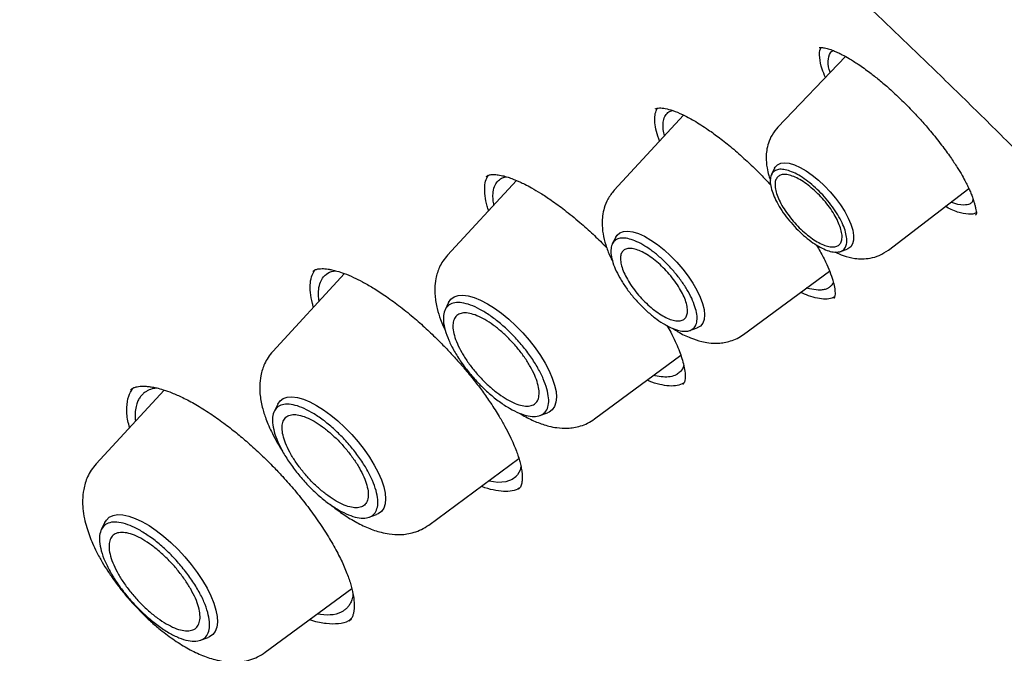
# Model space of a CAD drawing. Header units: millimetres. Extents: x 8 to 1918, y 12 to 2737.
# Tile 36 of 113: x 1612 to 1628, y 998 to 1007. Entities that reach past the tile are written whole.
import ezdxf

# ---------------------------------------------------------------- set-up
doc = ezdxf.new("R2010")
doc.units = ezdxf.units.MM

msp = doc.modelspace()

# ---------------------------------------------------------------- linework, layer by layer
at = {"color": 7, "linetype": 'Continuous', "lineweight": 30}
for p, q in [((1625.108, 1006.899), (1624.077, 1005.821)), ((1622.632, 1006.004), (1621.574, 1004.854)), ((1624.025, 1005.191), (1623.978, 1005.095)), ((1620.08, 1005.006), (1619.028, 1003.864)), ((1625.765, 1003.941), (1626.992, 1004.883)), ((1627.097, 1004.484), (1627.093, 1004.477)), ((1621.597, 1004.138), (1621.545, 1004.034)), ((1625.032, 1003.92), (1625.133, 1003.957)), ((1617.453, 1003.582), (1616.358, 1002.393)), ((1623.551, 1002.652), (1624.863, 1003.621)), ((1619.044, 1003.138), (1618.99, 1003.029)), ((1622.731, 1002.712), (1622.841, 1002.752)), ((1621.275, 1001.361), (1622.592, 1002.334)), ((1614.698, 1001.802), (1613.66, 1000.675)), ((1616.434, 1001.585), (1616.38, 1001.476)), ((1620.44, 1001.413), (1620.555, 1001.455)), ((1618.74, 999.74), (1620.117, 1000.757)), ((1617.83, 999.86), (1617.944, 999.902)), ((1613.792, 999.781), (1613.738, 999.67)), ((1616.244, 997.796), (1617.564, 998.771)), ((1615.254, 997.981), (1615.369, 998.023))]:
    msp.add_line(p, q, dxfattribs=at)
at = {"color": 7, "linetype": 'Continuous', "lineweight": 30, "flags": 128}
for points in [[(1624.025, 1005.191), (1624.034, 1005.208), (1624.07, 1005.245), (1624.119, 1005.268), (1624.179, 1005.275), (1624.25, 1005.267), (1624.329, 1005.243), (1624.416, 1005.204), (1624.507, 1005.152), (1624.6, 1005.087), (1624.694, 1005.01), (1624.787, 1004.924), (1624.875, 1004.831), (1624.957, 1004.733), (1625.032, 1004.632), (1625.097, 1004.53), (1625.15, 1004.43), (1625.191, 1004.335), (1625.219, 1004.246), (1625.233, 1004.165), (1625.232, 1004.095), (1625.217, 1004.037), (1625.188, 1003.992), (1625.146, 1003.962), (1625.133, 1003.957)], [(1621.597, 1004.138), (1621.618, 1004.171), (1621.66, 1004.207), (1621.715, 1004.227), (1621.782, 1004.232), (1621.859, 1004.221), (1621.945, 1004.194), (1622.038, 1004.152), (1622.135, 1004.095), (1622.235, 1004.026), (1622.336, 1003.945), (1622.435, 1003.855), (1622.531, 1003.756), (1622.621, 1003.652), (1622.703, 1003.544), (1622.776, 1003.435), (1622.838, 1003.327), (1622.888, 1003.223), (1622.924, 1003.124), (1622.947, 1003.033), (1622.955, 1002.951), (1622.948, 1002.881), (1622.927, 1002.824), (1622.891, 1002.78), (1622.842, 1002.752), (1622.841, 1002.752)], [(1619.044, 1003.138), (1619.044, 1003.139), (1619.08, 1003.189), (1619.128, 1003.225), (1619.189, 1003.246), (1619.262, 1003.252), (1619.344, 1003.242), (1619.435, 1003.217), (1619.534, 1003.176), (1619.638, 1003.122), (1619.745, 1003.054), (1619.855, 1002.975), (1619.964, 1002.884), (1620.072, 1002.784), (1620.176, 1002.677), (1620.274, 1002.564), (1620.365, 1002.447), (1620.447, 1002.329), (1620.52, 1002.211), (1620.581, 1002.095), (1620.629, 1001.983), (1620.664, 1001.878), (1620.686, 1001.781), (1620.693, 1001.693), (1620.685, 1001.616), (1620.664, 1001.552), (1620.629, 1001.502), (1620.58, 1001.466), (1620.555, 1001.455)], [(1616.434, 1001.585), (1616.434, 1001.586), (1616.469, 1001.636), (1616.518, 1001.672), (1616.579, 1001.693), (1616.651, 1001.699), (1616.734, 1001.689), (1616.825, 1001.663), (1616.923, 1001.623), (1617.027, 1001.569), (1617.135, 1001.501), (1617.244, 1001.421), (1617.354, 1001.331), (1617.461, 1001.231), (1617.565, 1001.124), (1617.663, 1001.011), (1617.755, 1000.894), (1617.837, 1000.776), (1617.909, 1000.657), (1617.97, 1000.542), (1618.019, 1000.43), (1618.054, 1000.325), (1618.075, 1000.227), (1618.082, 1000.14), (1618.075, 1000.063), (1618.054, 999.999), (1618.018, 999.949), (1617.97, 999.913), (1617.944, 999.902)], [(1620.15, 1000.635), (1620.136, 1000.579), (1620.099, 1000.51), (1620.079, 1000.486), (1620.074, 1000.481), (1620.073, 1000.48), (1620.073, 1000.479), (1620.073, 1000.479), (1620.073, 1000.479), (1620.073, 1000.479), (1620.073, 1000.479), (1620.073, 1000.479), (1620.073, 1000.479), (1620.018, 1000.437), (1619.917, 1000.4), (1619.797, 1000.391), (1619.662, 1000.409), (1619.65, 1000.412)], [(1613.792, 999.781), (1613.815, 999.817), (1613.86, 999.86), (1613.918, 999.887), (1613.987, 999.899), (1614.067, 999.895), (1614.157, 999.876), (1614.254, 999.842), (1614.358, 999.793), (1614.467, 999.731), (1614.578, 999.656), (1614.69, 999.569), (1614.801, 999.472), (1614.91, 999.366), (1615.014, 999.254), (1615.112, 999.137), (1615.202, 999.017), (1615.283, 998.895), (1615.354, 998.775), (1615.412, 998.658), (1615.458, 998.545), (1615.49, 998.439), (1615.509, 998.342), (1615.513, 998.255), (1615.503, 998.179), (1615.478, 998.115), (1615.44, 998.066), (1615.389, 998.031), (1615.369, 998.023)]]:
    msp.add_lwpolyline(points, dxfattribs=at)
at = {"color": 7, "linetype": 'Continuous', "lineweight": 30}
for points, knots in [([(1666.881, 957.864), (1666.968, 957.947), (1667.135, 958.104), (1667.339, 958.311), (1667.528, 958.512), (1667.706, 958.712), (1667.866, 958.9), (1668.012, 959.081), (1668.159, 959.27), (1668.301, 959.462), (1668.435, 959.652), (1668.564, 959.844), (1668.698, 960.054), (1668.838, 960.284), (1668.979, 960.531), (1669.115, 960.782), (1669.248, 961.045), (1669.378, 961.318), (1669.503, 961.6), (1669.616, 961.872), (1669.716, 962.133), (1669.807, 962.381), (1669.895, 962.639), (1669.982, 962.912), (1670.068, 963.206), (1670.153, 963.517), (1670.233, 963.844), (1670.311, 964.19), (1670.382, 964.547), (1670.446, 964.917), (1670.497, 965.249), (1670.535, 965.531), (1670.562, 965.754), (1670.584, 965.956), (1670.602, 966.139), (1670.618, 966.326), (1670.635, 966.533), (1670.651, 966.775), (1670.666, 967.045), (1670.677, 967.306), (1670.685, 967.551), (1670.689, 967.773), (1670.692, 968), (1670.692, 968.213), (1670.69, 968.384), (1670.688, 968.511), (1670.687, 968.6), (1670.685, 968.675), (1670.683, 968.75), (1670.68, 968.852), (1670.676, 968.995), (1670.668, 969.185), (1670.654, 969.473), (1670.632, 969.844), (1670.598, 970.282), (1670.555, 970.755), (1670.499, 971.26), (1670.431, 971.796), (1670.356, 972.31), (1670.276, 972.815), (1670.189, 973.309), (1670.098, 973.79), (1670.006, 974.244), (1669.914, 974.673), (1669.82, 975.092), (1669.712, 975.552), (1669.583, 976.07), (1669.43, 976.652), (1669.258, 977.275), (1669.099, 977.82), (1668.964, 978.263), (1668.866, 978.579), (1668.775, 978.866), (1668.692, 979.121), (1668.619, 979.344), (1668.555, 979.536), (1668.496, 979.712), (1668.423, 979.925), (1668.329, 980.199), (1668.207, 980.545), (1668.068, 980.931), (1667.907, 981.369), (1667.721, 981.863), (1667.507, 982.416), (1667.267, 983.017), (1667.003, 983.662), (1666.719, 984.333), (1666.366, 985.145), (1665.942, 986.086), (1665.439, 987.157), (1664.959, 988.143), (1664.506, 989.043), (1664.086, 989.856), (1663.663, 990.656), (1663.244, 991.429), (1662.841, 992.156), (1662.459, 992.832), (1662.118, 993.424), (1661.819, 993.937), (1661.558, 994.379), (1661.303, 994.806), (1661.039, 995.242), (1660.753, 995.712), (1660.445, 996.209), (1660.117, 996.733), (1659.769, 997.281), (1659.395, 997.864), (1658.994, 998.478), (1658.404, 999.371), (1657.628, 1000.518), (1656.667, 1001.895), (1655.707, 1003.232), (1654.707, 1004.585), (1653.659, 1005.965), (1652.551, 1007.38), (1651.421, 1008.785), (1650.267, 1010.178), (1649.092, 1011.559), (1647.897, 1012.925), (1646.683, 1014.276), (1645.402, 1015.662), (1644.053, 1017.08), (1642.635, 1018.525), (1641.201, 1019.942), (1639.932, 1021.158), (1638.829, 1022.188), (1637.889, 1023.048), (1636.924, 1023.912), (1635.934, 1024.78), (1635.045, 1025.542), (1634.263, 1026.2), (1633.594, 1026.754), (1632.932, 1027.294), (1632.294, 1027.806), (1631.7, 1028.275), (1631.154, 1028.702), (1630.654, 1029.086), (1630.198, 1029.433), (1629.845, 1029.699), (1629.579, 1029.897), (1629.376, 1030.049), (1629.148, 1030.217), (1628.881, 1030.413), (1628.576, 1030.635), (1628.233, 1030.883), (1627.853, 1031.155), (1627.434, 1031.451), (1626.974, 1031.773), (1626.472, 1032.12), (1625.928, 1032.49), (1625.344, 1032.88), (1624.722, 1033.289), (1624.065, 1033.713), (1623.375, 1034.148), (1622.653, 1034.593), (1621.896, 1035.049), (1621.381, 1035.348), (1621.118, 1035.502)], [0, 0, 0, 0, 0.005222, 0.009911, 0.014595, 0.019331, 0.02357, 0.027582, 0.031877, 0.036301, 0.040313, 0.044408, 0.048871, 0.053755, 0.058946, 0.06404, 0.068997, 0.074594, 0.079989, 0.085136, 0.089937, 0.094389, 0.098679, 0.103789, 0.108868, 0.114052, 0.119789, 0.125481, 0.131373, 0.137358, 0.143436, 0.147231, 0.150712, 0.15385, 0.156645, 0.159148, 0.16246, 0.166107, 0.170138, 0.174646, 0.177725, 0.180993, 0.184443, 0.187618, 0.190252, 0.191799, 0.193071, 0.194069, 0.195013, 0.196272, 0.198404, 0.201085, 0.204314, 0.210533, 0.216533, 0.222312, 0.229707, 0.236705, 0.243353, 0.249688, 0.256178, 0.262305, 0.26807, 0.273473, 0.278625, 0.28401, 0.29073, 0.297854, 0.305382, 0.313313, 0.317378, 0.321128, 0.324495, 0.327479, 0.330081, 0.332299, 0.334195, 0.336195, 0.339722, 0.343711, 0.348139, 0.353002, 0.358742, 0.364989, 0.371743, 0.379004, 0.386579, 0.394116, 0.405869, 0.417512, 0.429044, 0.437796, 0.446483, 0.455104, 0.463367, 0.47106, 0.478183, 0.484737, 0.489752, 0.494373, 0.498653, 0.503171, 0.508087, 0.513402, 0.518779, 0.524509, 0.530594, 0.537034, 0.543752, 0.558543, 0.572939, 0.586939, 0.600544, 0.615607, 0.630621, 0.645635, 0.660647, 0.675659, 0.69067, 0.705682, 0.720693, 0.737507, 0.754321, 0.771135, 0.78795, 0.79853, 0.809298, 0.820318, 0.831591, 0.843117, 0.850584, 0.858153, 0.865781, 0.87302, 0.879753, 0.885872, 0.891503, 0.896644, 0.901297, 0.903478, 0.905629, 0.908185, 0.911197, 0.914666, 0.918517, 0.92281, 0.927543, 0.932718, 0.938439, 0.944618, 0.951254, 0.958348, 0.965899, 0.973762, 0.982066, 0.990812, 1, 1, 1, 1]), ([(1583.013, 1025.559), (1583.038, 1025.578), (1583.163, 1025.676), (1583.398, 1025.838), (1583.72, 1026.045), (1584.054, 1026.237), (1584.399, 1026.416), (1584.756, 1026.582), (1585.123, 1026.734), (1585.5, 1026.873), (1585.889, 1026.998), (1586.287, 1027.109), (1586.696, 1027.207), (1587.115, 1027.291), (1587.545, 1027.361), (1587.984, 1027.418), (1588.433, 1027.461), (1588.892, 1027.491), (1589.36, 1027.506), (1589.838, 1027.509), (1590.325, 1027.497), (1590.821, 1027.472), (1591.326, 1027.433), (1591.84, 1027.38), (1592.363, 1027.314), (1592.894, 1027.234), (1593.433, 1027.14), (1593.981, 1027.033), (1594.537, 1026.912), (1595.1, 1026.777), (1595.671, 1026.629), (1596.249, 1026.467), (1596.835, 1026.292), (1597.428, 1026.104), (1598.027, 1025.902), (1598.633, 1025.687), (1599.246, 1025.458), (1599.864, 1025.217), (1600.489, 1024.962), (1601.119, 1024.694), (1601.755, 1024.414), (1602.396, 1024.12), (1603.042, 1023.814), (1603.693, 1023.495), (1604.349, 1023.164), (1605.009, 1022.82), (1605.674, 1022.464), (1606.342, 1022.095), (1607.014, 1021.715), (1607.689, 1021.322), (1608.368, 1020.918), (1609.05, 1020.502), (1609.734, 1020.074), (1610.422, 1019.636), (1611.111, 1019.185), (1611.803, 1018.724), (1612.496, 1018.252), (1613.191, 1017.769), (1613.887, 1017.275), (1614.585, 1016.771), (1615.283, 1016.257), (1615.982, 1015.732), (1616.682, 1015.197), (1617.381, 1014.653), (1618.081, 1014.099), (1618.78, 1013.536), (1619.479, 1012.964), (1620.177, 1012.382), (1620.874, 1011.792), (1621.569, 1011.193), (1622.264, 1010.586), (1622.956, 1009.97), (1623.647, 1009.347), (1624.335, 1008.716), (1625.021, 1008.077), (1625.704, 1007.431), (1626.384, 1006.777), (1627.062, 1006.117), (1627.735, 1005.45), (1628.406, 1004.777), (1629.072, 1004.097), (1629.735, 1003.411), (1630.393, 1002.72), (1631.046, 1002.023), (1631.695, 1001.321), (1632.339, 1000.614), (1632.978, 999.901), (1633.612, 999.185), (1634.24, 998.464), (1634.862, 997.738), (1635.478, 997.009), (1636.088, 996.277), (1636.691, 995.541), (1637.288, 994.802), (1637.878, 994.06), (1638.461, 993.315), (1639.037, 992.568), (1639.605, 991.819), (1640.166, 991.069), (1640.719, 990.316), (1641.264, 989.562), (1641.801, 988.808), (1642.329, 988.052), (1642.849, 987.296), (1643.361, 986.539), (1643.863, 985.783), (1644.356, 985.026), (1644.84, 984.271), (1645.315, 983.516), (1645.78, 982.761), (1646.236, 982.008), (1646.681, 981.257), (1647.117, 980.507), (1647.542, 979.76), (1647.957, 979.014), (1648.362, 978.272), (1648.756, 977.532), (1649.14, 976.794), (1649.512, 976.061), (1649.874, 975.33), (1650.225, 974.604), (1650.564, 973.882), (1650.892, 973.164), (1651.209, 972.45), (1651.514, 971.741), (1651.808, 971.037), (1652.09, 970.339), (1652.36, 969.646), (1652.618, 968.958), (1652.864, 968.277), (1653.098, 967.602), (1653.32, 966.933), (1653.53, 966.271), (1653.727, 965.616), (1653.912, 964.968), (1654.085, 964.328), (1654.245, 963.695), (1654.393, 963.07), (1654.529, 962.452), (1654.651, 961.843), (1654.762, 961.243), (1654.859, 960.651), (1654.944, 960.068), (1655.016, 959.494), (1655.076, 958.929), (1655.123, 958.374), (1655.157, 957.828), (1655.178, 957.292), (1655.187, 956.766), (1655.183, 956.251), (1655.167, 955.745), (1655.138, 955.25), (1655.096, 954.766), (1655.042, 954.292), (1654.975, 953.83), (1654.896, 953.378), (1654.804, 952.938), (1654.699, 952.508), (1654.583, 952.091), (1654.453, 951.685), (1654.312, 951.29), (1654.158, 950.907), (1653.992, 950.536), (1653.813, 950.177), (1653.623, 949.83), (1653.42, 949.495), (1653.204, 949.172), (1652.977, 948.862), (1652.737, 948.565), (1652.558, 948.358), (1652.456, 948.253), (1652.442, 948.239)], [0, 0, 0, 0, 0.001511, 0.007569, 0.013624, 0.019674, 0.025718, 0.031755, 0.037785, 0.043807, 0.049821, 0.055828, 0.061828, 0.067821, 0.073807, 0.079788, 0.085765, 0.091736, 0.097705, 0.10367, 0.109632, 0.115592, 0.121551, 0.127508, 0.133465, 0.13942, 0.145375, 0.15133, 0.157285, 0.16324, 0.169196, 0.175151, 0.181107, 0.187063, 0.19302, 0.198978, 0.204936, 0.210894, 0.216853, 0.222813, 0.228774, 0.234735, 0.240696, 0.246658, 0.252621, 0.258585, 0.264549, 0.270513, 0.276478, 0.282444, 0.28841, 0.294376, 0.300343, 0.30631, 0.312278, 0.318246, 0.324214, 0.330183, 0.336152, 0.342122, 0.348091, 0.354061, 0.360032, 0.366002, 0.371973, 0.377944, 0.383915, 0.389887, 0.395858, 0.40183, 0.407802, 0.413774, 0.419746, 0.425719, 0.431691, 0.437664, 0.443637, 0.44961, 0.455583, 0.461556, 0.467529, 0.473502, 0.479475, 0.485448, 0.491422, 0.497395, 0.503368, 0.509341, 0.515315, 0.521288, 0.527261, 0.533234, 0.539207, 0.54518, 0.551153, 0.557126, 0.563099, 0.569072, 0.575045, 0.581017, 0.58699, 0.592962, 0.598934, 0.604906, 0.610878, 0.61685, 0.622821, 0.628792, 0.634763, 0.640734, 0.646705, 0.652675, 0.658645, 0.664615, 0.670584, 0.676554, 0.682522, 0.688491, 0.694459, 0.700427, 0.706394, 0.712361, 0.718327, 0.724293, 0.730259, 0.736224, 0.742189, 0.748153, 0.754116, 0.760079, 0.766041, 0.772003, 0.777964, 0.783925, 0.789884, 0.795844, 0.801802, 0.80776, 0.813717, 0.819674, 0.82563, 0.831586, 0.837541, 0.843496, 0.84945, 0.855404, 0.861358, 0.867312, 0.873267, 0.879221, 0.885177, 0.891133, 0.897091, 0.903051, 0.909012, 0.914976, 0.920944, 0.926915, 0.93289, 0.938871, 0.944857, 0.950849, 0.956848, 0.962854, 0.968868, 0.97489, 0.980919, 0.986956, 0.993, 0.999049, 1, 1, 1, 1]), ([(1624.706, 1007.035), (1624.708, 1007.036), (1624.712, 1007.036), (1624.748, 1007.037), (1624.819, 1007.025), (1624.887, 1007.003), (1624.943, 1006.981), (1624.994, 1006.959), (1625.067, 1006.923), (1625.172, 1006.864), (1625.312, 1006.776), (1625.466, 1006.665), (1625.625, 1006.54), (1625.783, 1006.406), (1625.892, 1006.303), (1625.95, 1006.249)], [0, 0, 0, 0, 0.1101407, 0.2120741, 0.3048091, 0.3791289, 0.4083392, 0.4420556, 0.49247, 0.5596574, 0.6437244, 0.744843, 0.8219099, 0.9068573, 1, 1, 1, 1]), ([(1624.802, 1006.579), (1624.784, 1006.621), (1624.736, 1006.736), (1624.712, 1006.884), (1624.709, 1006.995), (1624.735, 1007.029), (1624.739, 1007.035)], [0, 0, 0, 0, 0.212938, 0.571227, 0.929922, 1, 1, 1, 1]), ([(1624.874, 1006.655), (1624.865, 1006.684), (1624.833, 1006.786), (1624.85, 1006.899), (1624.881, 1006.979), (1624.925, 1006.988), (1624.925, 1006.988)], [0, 0, 0, 0, 0.168509, 0.582765, 0.996633, 1, 1, 1, 1]), ([(1622.267, 1005.607), (1622.263, 1005.618), (1622.236, 1005.684), (1622.21, 1005.79), (1622.191, 1005.921), (1622.197, 1006.031), (1622.221, 1006.084), (1622.233, 1006.11)], [0, 0, 0, 0, 0.046921, 0.288406, 0.529907, 0.771664, 1, 1, 1, 1]), ([(1622.202, 1006.098), (1622.21, 1006.103), (1622.223, 1006.11), (1622.259, 1006.113), (1622.301, 1006.112), (1622.37, 1006.102), (1622.467, 1006.076), (1622.615, 1006.016), (1622.798, 1005.919), (1622.991, 1005.797), (1623.187, 1005.654), (1623.379, 1005.502), (1623.513, 1005.382), (1623.583, 1005.319)], [0, 0, 0, 0, 0.101142, 0.183545, 0.246713, 0.2941, 0.389312, 0.489434, 0.594488, 0.712694, 0.800754, 0.896398, 1, 1, 1, 1]), ([(1625.95, 1006.249), (1626.006, 1006.193), (1626.116, 1006.085), (1626.268, 1005.92), (1626.423, 1005.741), (1626.573, 1005.553), (1626.709, 1005.367), (1626.812, 1005.211), (1626.888, 1005.086), (1626.941, 1004.989), (1626.98, 1004.911), (1627.011, 1004.843), (1627.038, 1004.778), (1627.058, 1004.722), (1627.074, 1004.671), (1627.086, 1004.626), (1627.098, 1004.577), (1627.106, 1004.533), (1627.111, 1004.499), (1627.103, 1004.488), (1627.099, 1004.482)], [0, 0, 0, 0, 0.073362, 0.14202, 0.205975, 0.292923, 0.369042, 0.43435, 0.489026, 0.533312, 0.567202, 0.600274, 0.635071, 0.673204, 0.698086, 0.735203, 0.784331, 0.845039, 0.916901, 1, 1, 1, 1]), ([(1622.342, 1005.689), (1622.338, 1005.703), (1622.33, 1005.736), (1622.324, 1005.782), (1622.321, 1005.828), (1622.322, 1005.873), (1622.329, 1005.935), (1622.354, 1005.999), (1622.401, 1006.052), (1622.443, 1006.068), (1622.461, 1006.075)], [0, 0, 0, 0, 0.070708, 0.155122, 0.242254, 0.332099, 0.424653, 0.652366, 0.852707, 1, 1, 1, 1]), ([(1624.077, 1005.821), (1624.044, 1005.781), (1623.983, 1005.707), (1623.929, 1005.582), (1623.902, 1005.466), (1623.893, 1005.339), (1623.904, 1005.212), (1623.93, 1005.093), (1623.953, 1005.032), (1623.961, 1005.008)], [0, 0, 0, 0, 0.176554, 0.333069, 0.469319, 0.585933, 0.771202, 0.913098, 1, 1, 1, 1]), ([(1623.583, 1005.319), (1623.64, 1005.265), (1623.751, 1005.161), (1623.879, 1005.03), (1623.948, 1004.954), (1623.966, 1004.934)], [0, 0, 0, 0, 0.438263, 0.84925, 1, 1, 1, 1]), ([(1619.657, 1004.546), (1619.649, 1004.568), (1619.621, 1004.649), (1619.599, 1004.771), (1619.592, 1004.91), (1619.611, 1005.016), (1619.642, 1005.065), (1619.656, 1005.086)], [0, 0, 0, 0, 0.087757, 0.330803, 0.574056, 0.817173, 1, 1, 1, 1]), ([(1619.619, 1005.066), (1619.63, 1005.073), (1619.652, 1005.088), (1619.706, 1005.097), (1619.777, 1005.095), (1619.862, 1005.081), (1619.946, 1005.057), (1620.019, 1005.031), (1620.08, 1005.007), (1620.139, 1004.98), (1620.216, 1004.944), (1620.319, 1004.889), (1620.454, 1004.809), (1620.622, 1004.699), (1620.823, 1004.552), (1620.97, 1004.43), (1621.049, 1004.364)], [0, 0, 0, 0, 0.103299, 0.196836, 0.280522, 0.354233, 0.417754, 0.470681, 0.503397, 0.534229, 0.577404, 0.634158, 0.704566, 0.788773, 0.887065, 1, 1, 1, 1]), ([(1619.736, 1004.632), (1619.734, 1004.644), (1619.729, 1004.671), (1619.724, 1004.712), (1619.722, 1004.757), (1619.723, 1004.828), (1619.74, 1004.911), (1619.786, 1004.99), (1619.838, 1005.031), (1619.878, 1005.05), (1619.895, 1005.056), (1619.902, 1005.058), (1619.906, 1005.059), (1619.907, 1005.06), (1619.908, 1005.06), (1619.908, 1005.06), (1619.908, 1005.06), (1619.908, 1005.06), (1619.913, 1005.061), (1619.919, 1005.062), (1619.925, 1005.062)], [0, 0, 0, 0, 0.048437, 0.115582, 0.184338, 0.254704, 0.47189, 0.663217, 0.846849, 0.91744, 0.94652, 0.958933, 0.96432, 0.966676, 0.967709, 0.968164, 0.968364, 0.968452, 0.968521, 1, 1, 1, 1]), ([(1621.574, 1004.854), (1621.539, 1004.81), (1621.474, 1004.729), (1621.421, 1004.592), (1621.395, 1004.469), (1621.387, 1004.335), (1621.4, 1004.189), (1621.443, 1004.017), (1621.493, 1003.877), (1621.536, 1003.796), (1621.549, 1003.772)], [0, 0, 0, 0, 0.147372, 0.275366, 0.383997, 0.473992, 0.623411, 0.776934, 0.934726, 1, 1, 1, 1]), ([(1627.107, 1004.513), (1627.09, 1004.505), (1627.04, 1004.479), (1626.91, 1004.495), (1626.767, 1004.535), (1626.663, 1004.59), (1626.632, 1004.607)], [0, 0, 0, 0, 0.179416, 0.515167, 0.853134, 1, 1, 1, 1]), ([(1627.059, 1004.718), (1627.053, 1004.697), (1627.044, 1004.667), (1627.012, 1004.649), (1626.984, 1004.637), (1626.917, 1004.626), (1626.834, 1004.628), (1626.741, 1004.668), (1626.722, 1004.676)], [0, 0, 0, 0, 0.198996, 0.278532, 0.372499, 0.505651, 0.898587, 1, 1, 1, 1]), ([(1621.049, 1004.364), (1621.116, 1004.305), (1621.245, 1004.191), (1621.383, 1004.058), (1621.452, 1003.986), (1621.463, 1003.974)], [0, 0, 0, 0, 0.482119, 0.918214, 1, 1, 1, 1]), ([(1624.663, 1004.021), (1624.669, 1004.011), (1624.695, 1003.969), (1624.734, 1003.897), (1624.782, 1003.807), (1624.834, 1003.698), (1624.885, 1003.574), (1624.924, 1003.449), (1624.946, 1003.344), (1624.95, 1003.263), (1624.943, 1003.217), (1624.934, 1003.205), (1624.929, 1003.199)], [0, 0, 0, 0, 0.022201, 0.086873, 0.153608, 0.222375, 0.341178, 0.461332, 0.580824, 0.70475, 0.844172, 1, 1, 1, 1]), ([(1619.028, 1003.864), (1619.004, 1003.834), (1618.956, 1003.778), (1618.892, 1003.659), (1618.847, 1003.519), (1618.831, 1003.368), (1618.836, 1003.217), (1618.864, 1003.056), (1618.913, 1002.901), (1618.955, 1002.792), (1618.982, 1002.737), (1618.992, 1002.715)], [0, 0, 0, 0, 0.0970587, 0.186126, 0.33984, 0.4621981, 0.5582641, 0.7210497, 0.8581374, 0.9448588, 1, 1, 1, 1]), ([(1624.946, 1003.913), (1624.988, 1003.893), (1625.087, 1003.847), (1625.227, 1003.815), (1625.367, 1003.804), (1625.493, 1003.816), (1625.634, 1003.855), (1625.719, 1003.911), (1625.765, 1003.941)], [0, 0, 0, 0, 0.159975, 0.373393, 0.49828, 0.643976, 0.811296, 1, 1, 1, 1]), ([(1616.981, 1003.069), (1616.975, 1003.088), (1616.949, 1003.169), (1616.93, 1003.295), (1616.928, 1003.442), (1616.952, 1003.558), (1616.988, 1003.613), (1617.005, 1003.637)], [0, 0, 0, 0, 0.070834, 0.314817, 0.558664, 0.802144, 1, 1, 1, 1]), ([(1616.968, 1003.615), (1616.982, 1003.625), (1617.007, 1003.643), (1617.056, 1003.655), (1617.104, 1003.658), (1617.153, 1003.657), (1617.203, 1003.651), (1617.264, 1003.64), (1617.345, 1003.62), (1617.454, 1003.584), (1617.584, 1003.53), (1617.731, 1003.456), (1617.891, 1003.365), (1618.076, 1003.247), (1618.21, 1003.148), (1618.281, 1003.095)], [0, 0, 0, 0, 0.10866, 0.196378, 0.262857, 0.310042, 0.355528, 0.40298, 0.459972, 0.533614, 0.624043, 0.703045, 0.791814, 0.890639, 1, 1, 1, 1]), ([(1617.065, 1003.161), (1617.064, 1003.173), (1617.054, 1003.239), (1617.055, 1003.342), (1617.081, 1003.452), (1617.12, 1003.518), (1617.153, 1003.551), (1617.167, 1003.563), (1617.173, 1003.568), (1617.176, 1003.57), (1617.177, 1003.571), (1617.178, 1003.572), (1617.178, 1003.572), (1617.178, 1003.572), (1617.178, 1003.572), (1617.208, 1003.594), (1617.25, 1003.62), (1617.31, 1003.624), (1617.322, 1003.625)], [0, 0, 0, 0, 0.0447459, 0.2511893, 0.4333818, 0.6086707, 0.6762161, 0.7040772, 0.715976, 0.7211417, 0.7234012, 0.7243927, 0.7248285, 0.7250201, 0.7251044, 0.7251707, 0.9415844, 1, 1, 1, 1]), ([(1624.922, 1003.449), (1624.921, 1003.445), (1624.915, 1003.431), (1624.903, 1003.413), (1624.887, 1003.393), (1624.87, 1003.377), (1624.846, 1003.36), (1624.809, 1003.342), (1624.756, 1003.33), (1624.675, 1003.327), (1624.594, 1003.341), (1624.531, 1003.358), (1624.517, 1003.363), (1624.514, 1003.364)], [0, 0, 0, 0, 0.030112, 0.107728, 0.17649, 0.236386, 0.298775, 0.413145, 0.554226, 0.687721, 0.931698, 0.987982, 1, 1, 1, 1]), ([(1624.943, 1003.226), (1624.929, 1003.219), (1624.89, 1003.197), (1624.803, 1003.189), (1624.683, 1003.201), (1624.555, 1003.235), (1624.462, 1003.276), (1624.421, 1003.295)], [0, 0, 0, 0, 0.126575, 0.356466, 0.587041, 0.818872, 1, 1, 1, 1]), ([(1618.281, 1003.095), (1618.354, 1003.037), (1618.496, 1002.926), (1618.697, 1002.747), (1618.875, 1002.576), (1619.029, 1002.418), (1619.164, 1002.272), (1619.299, 1002.118), (1619.431, 1001.956), (1619.566, 1001.779), (1619.696, 1001.595), (1619.81, 1001.415), (1619.906, 1001.247), (1619.979, 1001.105), (1620.036, 1000.979), (1620.079, 1000.874), (1620.11, 1000.786), (1620.134, 1000.706), (1620.153, 1000.627), (1620.167, 1000.546), (1620.172, 1000.463), (1620.166, 1000.39), (1620.15, 1000.328), (1620.127, 1000.3), (1620.114, 1000.286)], [0, 0, 0, 0, 0.062726, 0.119876, 0.171379, 0.217152, 0.257523, 0.294725, 0.345257, 0.389928, 0.438877, 0.496489, 0.539723, 0.583431, 0.622433, 0.65665, 0.686089, 0.713387, 0.744889, 0.780784, 0.821407, 0.870958, 0.930494, 1, 1, 1, 1]), ([(1622.38, 1002.788), (1622.4, 1002.754), (1622.448, 1002.669), (1622.507, 1002.546), (1622.561, 1002.422), (1622.603, 1002.307), (1622.636, 1002.193), (1622.658, 1002.08), (1622.661, 1001.984), (1622.649, 1001.919), (1622.631, 1001.897), (1622.621, 1001.886)], [0, 0, 0, 0, 0.068162, 0.167498, 0.257052, 0.342151, 0.443381, 0.562187, 0.695427, 0.841158, 1, 1, 1, 1]), ([(1622.477, 1002.741), (1622.501, 1002.725), (1622.588, 1002.666), (1622.733, 1002.599), (1622.886, 1002.547), (1623.031, 1002.52), (1623.148, 1002.516), (1623.26, 1002.528), (1623.355, 1002.551), (1623.456, 1002.59), (1623.518, 1002.631), (1623.551, 1002.652)], [0, 0, 0, 0, 0.067798, 0.25214, 0.410388, 0.504042, 0.632125, 0.709946, 0.797201, 0.893935, 1, 1, 1, 1]), ([(1616.358, 1002.393), (1616.333, 1002.362), (1616.284, 1002.304), (1616.218, 1002.181), (1616.172, 1002.036), (1616.156, 1001.878), (1616.161, 1001.72), (1616.191, 1001.55), (1616.243, 1001.386), (1616.297, 1001.253), (1616.354, 1001.13), (1616.426, 1001), (1616.479, 1000.909), (1616.508, 1000.867), (1616.509, 1000.866)], [0, 0, 0, 0, 0.07629, 0.14639, 0.267675, 0.364677, 0.441626, 0.571987, 0.681351, 0.750513, 0.827657, 0.919395, 0.997787, 1, 1, 1, 1]), ([(1622.636, 1002.183), (1622.635, 1002.177), (1622.628, 1002.139), (1622.596, 1002.095), (1622.558, 1002.059), (1622.535, 1002.044), (1622.528, 1002.04), (1622.525, 1002.038), (1622.524, 1002.038), (1622.523, 1002.037), (1622.523, 1002.037), (1622.495, 1002.022), (1622.435, 1002.002), (1622.324, 1002), (1622.239, 1002.01), (1622.186, 1002.027), (1622.179, 1002.029)], [0, 0, 0, 0, 0.034268, 0.211283, 0.351677, 0.381049, 0.394873, 0.40157, 0.404865, 0.405274, 0.405479, 0.405509, 0.607233, 0.792365, 0.970743, 1, 1, 1, 1]), ([(1622.634, 1001.906), (1622.603, 1001.893), (1622.541, 1001.866), (1622.418, 1001.861), (1622.273, 1001.885), (1622.158, 1001.918), (1622.087, 1001.949), (1622.077, 1001.954)], [0, 0, 0, 0, 0.235436, 0.475932, 0.717684, 0.959294, 1, 1, 1, 1]), ([(1614.171, 1001.23), (1614.162, 1001.264), (1614.13, 1001.379), (1614.124, 1001.541), (1614.146, 1001.712), (1614.197, 1001.792), (1614.222, 1001.83)], [0, 0, 0, 0, 0.1278495, 0.4250192, 0.7222753, 1, 1, 1, 1]), ([(1614.186, 1001.808), (1614.201, 1001.819), (1614.229, 1001.84), (1614.279, 1001.854), (1614.327, 1001.86), (1614.379, 1001.862), (1614.435, 1001.86), (1614.503, 1001.852), (1614.585, 1001.836), (1614.689, 1001.807), (1614.823, 1001.76), (1614.987, 1001.689), (1615.113, 1001.62), (1615.18, 1001.583)], [0, 0, 0, 0, 0.125244, 0.224344, 0.297136, 0.355412, 0.422382, 0.485335, 0.557342, 0.644605, 0.747458, 0.865912, 1, 1, 1, 1]), ([(1614.59, 1001.833), (1614.572, 1001.831), (1614.519, 1001.826), (1614.459, 1001.802), (1614.404, 1001.77), (1614.364, 1001.737), (1614.328, 1001.694), (1614.296, 1001.64), (1614.27, 1001.568), (1614.255, 1001.472), (1614.251, 1001.388), (1614.26, 1001.334), (1614.261, 1001.327)], [0, 0, 0, 0, 0.07451, 0.21806, 0.298038, 0.384553, 0.477608, 0.577208, 0.683358, 0.825242, 0.977375, 1, 1, 1, 1]), ([(1615.18, 1001.583), (1615.253, 1001.539), (1615.393, 1001.454), (1615.602, 1001.305), (1615.796, 1001.155), (1615.987, 1000.993), (1616.172, 1000.825), (1616.341, 1000.658), (1616.505, 1000.486), (1616.674, 1000.297), (1616.852, 1000.077), (1617.021, 999.848), (1617.175, 999.617), (1617.309, 999.39), (1617.419, 999.176), (1617.503, 998.978), (1617.56, 998.803), (1617.593, 998.652), (1617.602, 998.554), (1617.602, 998.492), (1617.6, 998.452), (1617.594, 998.41), (1617.583, 998.362), (1617.564, 998.312), (1617.54, 998.286), (1617.527, 998.272)], [0, 0, 0, 0, 0.0538531, 0.1037575, 0.1496455, 0.1914373, 0.2406778, 0.2824711, 0.3168992, 0.3654245, 0.4158152, 0.4681401, 0.5219036, 0.5753204, 0.6280893, 0.6798881, 0.7297933, 0.7778896, 0.8248447, 0.8403141, 0.8567978, 0.8805007, 0.9123152, 0.9521561, 1, 1, 1, 1]), ([(1620.135, 1001.447), (1620.157, 1001.433), (1620.241, 1001.379), (1620.388, 1001.311), (1620.551, 1001.254), (1620.711, 1001.223), (1620.841, 1001.217), (1620.962, 1001.229), (1621.065, 1001.253), (1621.174, 1001.294), (1621.24, 1001.338), (1621.275, 1001.361)], [0, 0, 0, 0, 0.058973, 0.226107, 0.388824, 0.488796, 0.622673, 0.703143, 0.79286, 0.891862, 1, 1, 1, 1]), ([(1613.66, 1000.675), (1613.634, 1000.643), (1613.583, 1000.582), (1613.529, 1000.481), (1613.491, 1000.383), (1613.462, 1000.264), (1613.449, 1000.133), (1613.455, 999.986), (1613.477, 999.844), (1613.513, 999.706), (1613.555, 999.58), (1613.605, 999.457), (1613.669, 999.322), (1613.747, 999.18), (1613.838, 999.032), (1613.938, 998.887), (1614.05, 998.74), (1614.178, 998.587), (1614.319, 998.435), (1614.47, 998.288), (1614.639, 998.141), (1614.83, 997.995), (1615.044, 997.859), (1615.258, 997.753), (1615.443, 997.688), (1615.621, 997.651), (1615.763, 997.641), (1615.898, 997.653), (1616.012, 997.678), (1616.132, 997.722), (1616.206, 997.771), (1616.244, 997.796)], [0, 0, 0, 0, 0.029218, 0.056125, 0.080692, 0.102933, 0.140626, 0.170963, 0.206407, 0.236958, 0.265034, 0.292099, 0.322582, 0.358688, 0.389463, 0.423405, 0.457985, 0.490909, 0.532255, 0.570739, 0.6064, 0.658037, 0.710045, 0.761942, 0.812806, 0.842894, 0.883713, 0.908397, 0.936005, 0.966553, 1, 1, 1, 1]), ([(1620.129, 1000.307), (1620.127, 1000.305), (1620.098, 1000.281), (1620.018, 1000.26), (1619.887, 1000.248), (1619.729, 1000.273), (1619.613, 1000.303), (1619.546, 1000.331), (1619.542, 1000.333)], [0, 0, 0, 0, 0.015207, 0.257484, 0.500998, 0.744351, 0.986251, 1, 1, 1, 1]), ([(1617.241, 1000.052), (1617.299, 1000.006), (1617.423, 999.909), (1617.615, 999.79), (1617.812, 999.692), (1617.985, 999.633), (1618.152, 999.599), (1618.286, 999.591), (1618.413, 999.603), (1618.521, 999.628), (1618.634, 999.67), (1618.703, 999.716), (1618.74, 999.74)], [0, 0, 0, 0, 0.119334, 0.252974, 0.386095, 0.51605, 0.594609, 0.700405, 0.764165, 0.835353, 0.914002, 1, 1, 1, 1]), ([(1617.585, 998.678), (1617.581, 998.656), (1617.574, 998.61), (1617.549, 998.553), (1617.517, 998.501), (1617.481, 998.462), (1617.443, 998.431), (1617.371, 998.39), (1617.249, 998.354), (1617.106, 998.372), (1617.037, 998.381)], [0, 0, 0, 0, 0.0859807, 0.1887772, 0.2834649, 0.3700371, 0.4484878, 0.5191589, 0.7660283, 1, 1, 1, 1]), ([(1617.558, 998.312), (1617.544, 998.299), (1617.494, 998.254), (1617.366, 998.225), (1617.178, 998.229), (1617.026, 998.255), (1616.933, 998.291), (1616.922, 998.296)], [0, 0, 0, 0, 0.11361, 0.396804, 0.678161, 0.959031, 1, 1, 1, 1])]:
    msp.add_open_spline(points, degree=3, knots=knots, dxfattribs=at)
for points in [[(1625.11, 1004.216), (1625.117, 1004.182), (1625.133, 1004.113), (1625.128, 1004.03), (1625.102, 1003.966), (1625.054, 1003.924), (1624.987, 1003.906), (1624.902, 1003.912), (1624.804, 1003.943), (1624.696, 1003.997), (1624.582, 1004.071), (1624.467, 1004.164), (1624.354, 1004.271), (1624.249, 1004.389), (1624.155, 1004.512), (1624.076, 1004.637), (1624.015, 1004.758), (1623.975, 1004.871), (1623.956, 1004.971), (1623.96, 1005.055), (1623.986, 1005.119), (1624.034, 1005.161), (1624.101, 1005.179), (1624.185, 1005.172), (1624.284, 1005.142), (1624.392, 1005.088), (1624.506, 1005.013), (1624.621, 1004.921), (1624.734, 1004.814), (1624.839, 1004.696), (1624.933, 1004.572), (1625.011, 1004.448), (1625.074, 1004.326), (1625.098, 1004.253), (1625.11, 1004.216)], [(1624.676, 1004.068), (1624.643, 1004.088), (1624.577, 1004.129), (1624.476, 1004.212), (1624.378, 1004.305), (1624.286, 1004.408), (1624.204, 1004.516), (1624.135, 1004.625), (1624.081, 1004.731), (1624.046, 1004.83), (1624.029, 1004.918), (1624.033, 1004.991), (1624.056, 1005.047), (1624.097, 1005.083), (1624.156, 1005.099), (1624.23, 1005.094), (1624.316, 1005.067), (1624.411, 1005.02), (1624.51, 1004.955), (1624.612, 1004.873), (1624.71, 1004.78), (1624.802, 1004.677), (1624.884, 1004.569), (1624.953, 1004.459), (1625.006, 1004.353), (1625.042, 1004.255), (1625.058, 1004.167), (1625.055, 1004.094), (1625.032, 1004.038), (1624.99, 1004.001), (1624.931, 1003.986), (1624.857, 1003.991), (1624.772, 1004.017), (1624.708, 1004.051), (1624.676, 1004.068)], [(1622.819, 1003.045), (1622.827, 1003.006), (1622.845, 1002.929), (1622.839, 1002.836), (1622.81, 1002.764), (1622.756, 1002.717), (1622.68, 1002.696), (1622.585, 1002.703), (1622.475, 1002.738), (1622.353, 1002.798), (1622.225, 1002.882), (1622.095, 1002.986), (1621.969, 1003.107), (1621.85, 1003.239), (1621.745, 1003.378), (1621.656, 1003.519), (1621.587, 1003.655), (1621.542, 1003.782), (1621.521, 1003.895), (1621.525, 1003.989), (1621.555, 1004.061), (1621.608, 1004.108), (1621.684, 1004.128), (1621.779, 1004.121), (1621.889, 1004.086), (1622.011, 1004.026), (1622.139, 1003.942), (1622.269, 1003.838), (1622.396, 1003.717), (1622.514, 1003.585), (1622.62, 1003.446), (1622.708, 1003.306), (1622.778, 1003.169), (1622.805, 1003.086), (1622.819, 1003.045)], [(1622.315, 1002.938), (1622.282, 1002.958), (1622.216, 1002.999), (1622.115, 1003.081), (1622.016, 1003.175), (1621.924, 1003.278), (1621.842, 1003.386), (1621.773, 1003.495), (1621.72, 1003.601), (1621.684, 1003.7), (1621.668, 1003.787), (1621.671, 1003.861), (1621.694, 1003.917), (1621.736, 1003.953), (1621.795, 1003.969), (1621.869, 1003.963), (1621.954, 1003.937), (1622.049, 1003.89), (1622.149, 1003.824), (1622.25, 1003.743), (1622.348, 1003.649), (1622.44, 1003.546), (1622.523, 1003.438), (1622.592, 1003.329), (1622.645, 1003.223), (1622.68, 1003.125), (1622.697, 1003.037), (1622.693, 1002.964), (1622.67, 1002.908), (1622.629, 1002.871), (1622.57, 1002.855), (1622.496, 1002.861), (1622.41, 1002.887), (1622.346, 1002.921), (1622.315, 1002.938)], [(1620.547, 1001.82), (1620.557, 1001.773), (1620.579, 1001.679), (1620.572, 1001.565), (1620.536, 1001.476), (1620.47, 1001.419), (1620.378, 1001.394), (1620.262, 1001.403), (1620.127, 1001.445), (1619.978, 1001.519), (1619.821, 1001.621), (1619.663, 1001.749), (1619.508, 1001.896), (1619.363, 1002.058), (1619.234, 1002.228), (1619.126, 1002.399), (1619.042, 1002.566), (1618.986, 1002.721), (1618.96, 1002.859), (1618.966, 1002.974), (1619.002, 1003.062), (1619.067, 1003.119), (1619.16, 1003.144), (1619.276, 1003.135), (1619.411, 1003.093), (1619.56, 1003.019), (1619.716, 1002.917), (1619.875, 1002.789), (1620.03, 1002.642), (1620.174, 1002.48), (1620.304, 1002.31), (1620.412, 1002.139), (1620.497, 1001.971), (1620.53, 1001.87), (1620.547, 1001.82)], [(1619.939, 1001.659), (1619.897, 1001.685), (1619.812, 1001.738), (1619.682, 1001.844), (1619.555, 1001.964), (1619.437, 1002.096), (1619.331, 1002.235), (1619.243, 1002.376), (1619.174, 1002.512), (1619.128, 1002.639), (1619.107, 1002.751), (1619.112, 1002.846), (1619.141, 1002.917), (1619.195, 1002.965), (1619.271, 1002.985), (1619.366, 1002.978), (1619.476, 1002.943), (1619.598, 1002.883), (1619.726, 1002.799), (1619.856, 1002.695), (1619.982, 1002.574), (1620.101, 1002.442), (1620.206, 1002.303), (1620.295, 1002.162), (1620.364, 1002.026), (1620.409, 1001.899), (1620.43, 1001.787), (1620.426, 1001.692), (1620.397, 1001.62), (1620.343, 1001.573), (1620.267, 1001.553), (1620.172, 1001.561), (1620.062, 1001.594), (1619.98, 1001.637), (1619.939, 1001.659)], [(1617.936, 1000.267), (1617.947, 1000.22), (1617.968, 1000.125), (1617.961, 1000.011), (1617.926, 999.923), (1617.86, 999.866), (1617.767, 999.841), (1617.651, 999.85), (1617.516, 999.892), (1617.368, 999.965), (1617.211, 1000.068), (1617.052, 1000.195), (1616.897, 1000.343), (1616.753, 1000.505), (1616.624, 1000.675), (1616.515, 1000.846), (1616.431, 1001.013), (1616.376, 1001.168), (1616.35, 1001.305), (1616.355, 1001.42), (1616.391, 1001.508), (1616.457, 1001.566), (1616.55, 1001.591), (1616.666, 1001.582), (1616.801, 1001.54), (1616.949, 1001.466), (1617.106, 1001.364), (1617.265, 1001.236), (1617.419, 1001.089), (1617.564, 1000.927), (1617.693, 1000.757), (1617.801, 1000.586), (1617.887, 1000.418), (1617.92, 1000.317), (1617.936, 1000.267)], [(1617.328, 1000.106), (1617.369, 1000.084), (1617.452, 1000.04), (1617.562, 1000.007), (1617.657, 1000), (1617.732, 1000.02), (1617.786, 1000.067), (1617.816, 1000.139), (1617.82, 1000.233), (1617.799, 1000.346), (1617.753, 1000.473), (1617.685, 1000.609), (1617.596, 1000.749), (1617.49, 1000.888), (1617.372, 1001.021), (1617.245, 1001.141), (1617.115, 1001.246), (1616.987, 1001.33), (1616.866, 1001.39), (1616.755, 1001.424), (1616.66, 1001.432), (1616.584, 1001.411), (1616.531, 1001.364), (1616.501, 1001.292), (1616.497, 1001.198), (1616.518, 1001.086), (1616.564, 1000.959), (1616.632, 1000.822), (1616.721, 1000.682), (1616.827, 1000.543), (1616.945, 1000.411), (1617.071, 1000.29), (1617.202, 1000.185), (1617.286, 1000.132), (1617.328, 1000.106)], [(1615.365, 998.406), (1615.376, 998.357), (1615.398, 998.259), (1615.391, 998.139), (1615.354, 998.047), (1615.285, 997.987), (1615.188, 997.961), (1615.067, 997.97), (1614.926, 998.014), (1614.77, 998.091), (1614.607, 998.199), (1614.441, 998.332), (1614.279, 998.486), (1614.128, 998.655), (1613.993, 998.833), (1613.879, 999.012), (1613.792, 999.186), (1613.733, 999.348), (1613.706, 999.492), (1613.712, 999.613), (1613.75, 999.704), (1613.818, 999.765), (1613.915, 999.791), (1614.036, 999.781), (1614.178, 999.737), (1614.333, 999.66), (1614.497, 999.553), (1614.663, 999.42), (1614.825, 999.266), (1614.976, 999.096), (1615.111, 998.919), (1615.224, 998.74), (1615.313, 998.565), (1615.348, 998.459), (1615.365, 998.406)], [(1614.731, 998.232), (1614.687, 998.26), (1614.597, 998.315), (1614.46, 998.427), (1614.326, 998.554), (1614.201, 998.694), (1614.09, 998.84), (1613.996, 998.988), (1613.924, 999.132), (1613.876, 999.266), (1613.853, 999.385), (1613.858, 999.484), (1613.889, 999.56), (1613.946, 999.61), (1614.026, 999.631), (1614.126, 999.624), (1614.243, 999.588), (1614.371, 999.524), (1614.506, 999.435), (1614.643, 999.325), (1614.777, 999.198), (1614.902, 999.058), (1615.013, 998.911), (1615.107, 998.763), (1615.18, 998.619), (1615.228, 998.486), (1615.25, 998.367), (1615.245, 998.267), (1615.214, 998.191), (1615.158, 998.142), (1615.078, 998.12), (1614.977, 998.128), (1614.861, 998.163), (1614.775, 998.209), (1614.731, 998.232)]]:
    msp.add_open_spline(points, degree=3, dxfattribs=at)

doc.saveas('drawing.dxf')
